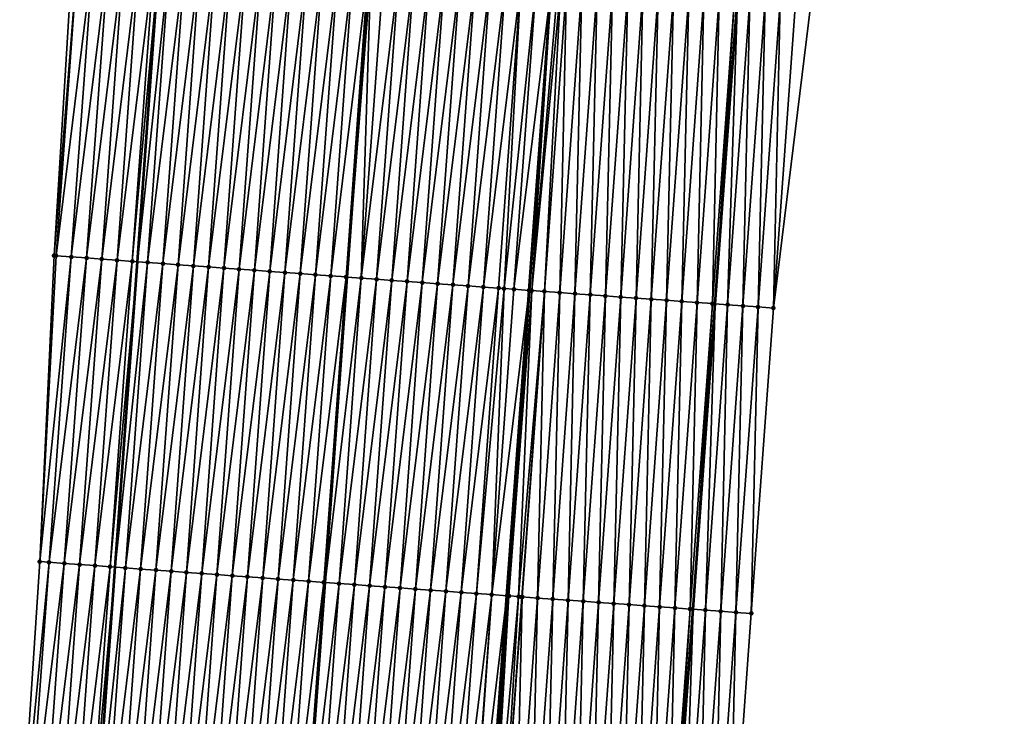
# Model space of a CAD drawing. Header units: feet. Extents: x 2017353 to 2024169, y 808050 to 818690.
# Tile 52 of 256: x 2023421 to 2023485, y 809777 to 809822. Entities that reach past the tile are written whole.
import ezdxf

# ---------------------------------------------------------------- set-up
doc = ezdxf.new("R2010")
doc.units = ezdxf.units.FT
doc.header["$MEASUREMENT"] = 0
for name, color, linetype, lineweight in [('EP_Travel Lane', 172, 'Continuous', 53), ('SB-Road Shots', 141, 'Continuous', 100), ('SB-Road X-Section', 40, 'Continuous', 13), ('STRIPING', 60, 'Continuous', 53)]:
    doc.layers.add(name, color=color, linetype=linetype, lineweight=lineweight)
doc.layers.add('I-77-MM15-17_SB-Surface-BORDER', color=7, linetype='Continuous')
doc.layers.add('I-77-MM15-17_SB-Surface-TIN', color=7, linetype='Continuous')

msp = doc.modelspace()

# ---------------------------------------------------------------- linework, layer by layer
at = {"layer": 'EP_Travel Lane'}
for points in [[(2023425.803, 809766.412, 272.848), (2023427.253, 809786.356, 273.176), (2023428.704, 809806.301, 273.498), (2023430.154, 809826.246, 273.832), (2023431.604, 809846.19, 274.196), (2023433.055, 809866.134, 274.553), (2023434.505, 809886.078, 274.921), (2023435.955, 809906.021, 275.322), (2023437.405, 809925.964, 275.736), (2023438.73, 809945.756, 276.152), (2023439.825, 809965.724, 276.55), (2023440.92, 809985.691, 276.959), (2023442.015, 810005.658, 277.393), (2023443.11, 810025.624, 277.832), (2023444.205, 810045.59, 278.287), (2023445.3, 810065.556, 278.76), (2023446.394, 810085.522, 279.233), (2023447.489, 810105.487, 279.71), (2023448.584, 810125.452, 280.221), (2023448.965, 810132.406, 280.407)], [(2023463.558, 809763.662, 273.094), (2023465.009, 809783.606, 273.434), (2023466.459, 809803.55, 273.799), (2023467.909, 809823.495, 274.151), (2023469.359, 809843.438, 274.523), (2023470.809, 809863.382, 274.905), (2023472.259, 809883.326, 275.298), (2023473.709, 809903.269, 275.702), (2023475.16, 809923.211, 276.156), (2023476.57, 809943.234, 276.621), (2023477.878, 809963.186, 277.094), (2023479.185, 809983.137, 277.576), (2023480.492, 810003.09, 278.01)]]:
    msp.add_polyline3d(points, dxfattribs=at)
at = {"layer": 'I-77-MM15-17_SB-Surface-BORDER', "color": 3, "linetype": 'Continuous', "lineweight": -3}
for points in [[(2023421.009, 809766.763, 272.688), (2023422.315, 809786.719, 272.974), (2023423.26, 809806.701, 273.253), (2023424.489, 809826.662, 273.574), (2023425.275, 809846.655, 273.902), (2023426.325, 809866.629, 274.232), (2023427.813, 809886.569, 274.631), (2023429.246, 809906.513, 275.096), (2023431.084, 809926.428, 275.516), (2023432.443, 809946.179, 275.903), (2023434.026, 809966.115, 276.299), (2023435.9, 809986.029, 276.732), (2023436.583, 810006.024, 277.129), (2023437.208, 810026.022, 277.554), (2023438.25, 810045.993, 277.982), (2023438.944, 810065.985, 278.443), (2023439.754, 810085.97, 278.931), (2023441.078, 810105.92, 279.42), (2023442.141, 810125.887, 279.934), (2023443.847, 810145.849, 280.491), (2023458.055, 810164.915, 281.56), (2023459.101, 810184.882, 282.097), (2023460.839, 810204.804, 282.624), (2023463.268, 810224.677, 283.212)], [(2023485.345, 810002.771, 277.862), (2023484.021, 809982.82, 277.414), (2023483.694, 809962.804, 276.903), (2023481.373, 809942.919, 276.463), (2023480.952, 809922.793, 275.995), (2023479.502, 809902.851, 275.537), (2023477.055, 809882.98, 275.128), (2023475.605, 809863.037, 274.729), (2023474.154, 809843.094, 274.313), (2023472.704, 809823.15, 273.946), (2023470.257, 809803.277, 273.624), (2023468.806, 809783.333, 273.254), (2023467.356, 809763.389, 272.9)]]:
    msp.add_polyline3d(points, dxfattribs=at)
at = {"layer": 'I-77-MM15-17_SB-Surface-TIN', "color": 128, "linetype": 'Continuous', "lineweight": -3}
for points in [[(2023423.26, 809806.701, 273.253), (2023424.831, 809826.637, 273.585), (2023424.489, 809826.662, 273.574)], [(2023423.26, 809806.701, 273.253), (2023423.381, 809806.692, 273.257), (2023424.831, 809826.637, 273.585)], [(2023423.381, 809806.692, 273.257), (2023425.828, 809826.564, 273.618), (2023424.831, 809826.637, 273.585)], [(2023423.381, 809806.692, 273.257), (2023424.378, 809806.619, 273.29), (2023425.828, 809826.564, 273.618)], [(2023424.378, 809806.619, 273.29), (2023426.826, 809826.491, 273.66), (2023425.828, 809826.564, 273.618)], [(2023424.378, 809806.619, 273.29), (2023425.376, 809806.546, 273.333), (2023426.826, 809826.491, 273.66)], [(2023425.376, 809806.546, 273.333), (2023427.823, 809826.417, 273.709), (2023426.826, 809826.491, 273.66)], [(2023425.376, 809806.546, 273.333), (2023426.373, 809806.473, 273.382), (2023427.823, 809826.417, 273.709)], [(2023426.373, 809806.473, 273.382), (2023428.82, 809826.344, 273.762), (2023427.823, 809826.417, 273.709)], [(2023426.373, 809806.473, 273.382), (2023427.37, 809806.399, 273.434), (2023428.82, 809826.344, 273.762)], [(2023427.37, 809806.399, 273.434), (2023429.818, 809826.27, 273.816), (2023428.82, 809826.344, 273.762)], [(2023427.37, 809806.399, 273.434), (2023428.367, 809806.326, 273.484), (2023429.818, 809826.27, 273.816)], [(2023428.367, 809806.326, 273.484), (2023430.154, 809826.246, 273.832), (2023429.818, 809826.27, 273.816)], [(2023428.367, 809806.326, 273.484), (2023428.704, 809806.301, 273.498), (2023430.154, 809826.246, 273.832)], [(2023430.815, 809826.197, 273.864), (2023430.154, 809826.246, 273.832), (2023428.704, 809806.301, 273.498)], [(2023429.365, 809806.252, 273.525), (2023430.815, 809826.197, 273.864), (2023428.704, 809806.301, 273.498)], [(2023429.365, 809806.252, 273.525), (2023431.812, 809826.124, 273.897), (2023430.815, 809826.197, 273.864)], [(2023429.365, 809806.252, 273.525), (2023430.362, 809806.179, 273.558), (2023431.812, 809826.124, 273.897)], [(2023430.362, 809806.179, 273.558), (2023432.81, 809826.051, 273.922), (2023431.812, 809826.124, 273.897)], [(2023430.362, 809806.179, 273.558), (2023431.359, 809806.106, 273.584), (2023432.81, 809826.051, 273.922)], [(2023431.359, 809806.106, 273.584), (2023433.807, 809825.978, 273.945), (2023432.81, 809826.051, 273.922)], [(2023431.359, 809806.106, 273.584), (2023432.357, 809806.033, 273.606), (2023433.807, 809825.978, 273.945)], [(2023432.357, 809806.033, 273.606), (2023434.804, 809825.905, 273.965), (2023433.807, 809825.978, 273.945)], [(2023432.357, 809806.033, 273.606), (2023433.354, 809805.961, 273.624), (2023434.804, 809825.905, 273.965)], [(2023433.354, 809805.961, 273.624), (2023435.802, 809825.832, 273.982), (2023434.804, 809825.905, 273.965)], [(2023433.354, 809805.961, 273.624), (2023434.351, 809805.888, 273.639), (2023435.802, 809825.832, 273.982)], [(2023434.351, 809805.888, 273.639), (2023436.799, 809825.759, 274.001), (2023435.802, 809825.832, 273.982)], [(2023434.351, 809805.888, 273.639), (2023435.349, 809805.815, 273.657), (2023436.799, 809825.759, 274.001)], [(2023435.349, 809805.815, 273.657), (2023437.796, 809825.686, 274.021), (2023436.799, 809825.759, 274.001)], [(2023435.349, 809805.815, 273.657), (2023436.346, 809805.742, 273.672), (2023437.796, 809825.686, 274.021)], [(2023436.346, 809805.742, 273.672), (2023438.794, 809825.614, 274.039), (2023437.796, 809825.686, 274.021)], [(2023436.346, 809805.742, 273.672), (2023437.343, 809805.669, 273.692), (2023438.794, 809825.614, 274.039)], [(2023437.343, 809805.669, 273.692), (2023439.791, 809825.541, 274.056), (2023438.794, 809825.614, 274.039)], [(2023437.343, 809805.669, 273.692), (2023438.341, 809805.596, 273.707), (2023439.791, 809825.541, 274.056)], [(2023438.341, 809805.596, 273.707), (2023440.788, 809825.468, 274.073), (2023439.791, 809825.541, 274.056)], [(2023438.341, 809805.596, 273.707), (2023439.338, 809805.524, 273.723), (2023440.788, 809825.468, 274.073)], [(2023439.338, 809805.524, 273.723), (2023441.786, 809825.395, 274.09), (2023440.788, 809825.468, 274.073)], [(2023439.338, 809805.524, 273.723), (2023440.335, 809805.451, 273.744), (2023441.786, 809825.395, 274.09)], [(2023440.335, 809805.451, 273.744), (2023442.783, 809825.322, 274.107), (2023441.786, 809825.395, 274.09)], [(2023440.335, 809805.451, 273.744), (2023441.333, 809805.378, 273.762), (2023442.783, 809825.322, 274.107)], [(2023441.333, 809805.378, 273.762), (2023443.78, 809825.249, 274.13), (2023442.783, 809825.322, 274.107)], [(2023441.333, 809805.378, 273.762), (2023442.33, 809805.305, 273.783), (2023443.78, 809825.249, 274.13)], [(2023442.33, 809805.305, 273.783), (2023443.861, 809825.243, 274.132), (2023443.78, 809825.249, 274.13)], [(2023442.33, 809805.305, 273.783), (2023442.411, 809805.299, 273.785), (2023443.861, 809825.243, 274.132)], [(2023443.958, 809825.236, 274.134), (2023443.861, 809825.243, 274.132), (2023442.411, 809805.299, 273.785)], [(2023443.328, 809805.232, 273.808), (2023443.958, 809825.236, 274.134), (2023442.411, 809805.299, 273.785)], [(2023443.328, 809805.232, 273.808), (2023444.778, 809825.176, 274.154), (2023443.958, 809825.236, 274.134)], [(2023443.328, 809805.232, 273.808), (2023445.775, 809825.103, 274.176), (2023444.778, 809825.176, 274.154)], [(2023443.328, 809805.232, 273.808), (2023444.325, 809805.159, 273.832), (2023445.775, 809825.103, 274.176)], [(2023444.325, 809805.159, 273.832), (2023446.772, 809825.031, 274.199), (2023445.775, 809825.103, 274.176)], [(2023444.325, 809805.159, 273.832), (2023445.322, 809805.086, 273.853), (2023446.772, 809825.031, 274.199)], [(2023445.322, 809805.086, 273.853), (2023447.77, 809824.958, 274.219), (2023446.772, 809825.031, 274.199)], [(2023445.322, 809805.086, 273.853), (2023446.32, 809805.013, 273.87), (2023447.77, 809824.958, 274.219)], [(2023446.32, 809805.013, 273.87), (2023448.767, 809824.885, 274.239), (2023447.77, 809824.958, 274.219)], [(2023446.32, 809805.013, 273.87), (2023447.317, 809804.94, 273.89), (2023448.767, 809824.885, 274.239)], [(2023447.317, 809804.94, 273.89), (2023449.764, 809824.812, 274.26), (2023448.767, 809824.885, 274.239)], [(2023447.317, 809804.94, 273.89), (2023448.314, 809804.868, 273.908), (2023449.764, 809824.812, 274.26)], [(2023448.314, 809804.868, 273.908), (2023450.762, 809824.739, 274.279), (2023449.764, 809824.812, 274.26)], [(2023448.314, 809804.868, 273.908), (2023449.312, 809804.795, 273.927), (2023450.762, 809824.739, 274.279)], [(2023449.312, 809804.795, 273.927), (2023451.759, 809824.666, 274.294), (2023450.762, 809824.739, 274.279)], [(2023449.312, 809804.795, 273.927), (2023450.309, 809804.722, 273.944), (2023451.759, 809824.666, 274.294)], [(2023450.309, 809804.722, 273.944), (2023452.756, 809824.593, 274.315), (2023451.759, 809824.666, 274.294)], [(2023450.309, 809804.722, 273.944), (2023451.306, 809804.649, 273.966), (2023452.756, 809824.593, 274.315)], [(2023451.306, 809804.649, 273.966), (2023453.754, 809824.52, 274.337), (2023452.756, 809824.593, 274.315)], [(2023451.306, 809804.649, 273.966), (2023452.304, 809804.576, 273.988), (2023453.754, 809824.52, 274.337)], [(2023452.304, 809804.576, 273.988), (2023452.66, 809804.55, 273.997), (2023453.754, 809824.52, 274.337)], [(2023452.66, 809804.55, 273.997), (2023454.751, 809824.447, 274.357), (2023453.754, 809824.52, 274.337)], [(2023452.66, 809804.55, 273.997), (2023453.301, 809804.503, 274.008), (2023454.751, 809824.447, 274.357)], [(2023453.301, 809804.503, 274.008), (2023455.748, 809824.375, 274.375), (2023454.751, 809824.447, 274.357)], [(2023453.301, 809804.503, 274.008), (2023454.298, 809804.43, 274.023), (2023455.748, 809824.375, 274.375)], [(2023454.341, 809804.427, 274.023), (2023455.748, 809824.375, 274.375), (2023454.298, 809804.43, 274.023)], [(2023454.341, 809804.427, 274.023), (2023454.463, 809804.418, 274.023), (2023455.748, 809824.375, 274.375)], [(2023454.463, 809804.418, 274.023), (2023456.168, 809824.344, 274.381), (2023455.748, 809824.375, 274.375)], [(2023454.463, 809804.418, 274.023), (2023456.364, 809824.33, 274.382), (2023456.168, 809824.344, 274.381)], [(2023454.463, 809804.418, 274.023), (2023455.296, 809804.358, 274.013), (2023456.364, 809824.33, 274.382)], [(2023455.296, 809804.358, 274.013), (2023456.746, 809824.302, 274.38), (2023456.364, 809824.33, 274.382)], [(2023455.296, 809804.358, 274.013), (2023456.293, 809804.286, 273.996), (2023456.746, 809824.302, 274.38)], [(2023456.293, 809804.286, 273.996), (2023457.743, 809824.23, 274.365), (2023456.746, 809824.302, 274.38)], [(2023456.293, 809804.286, 273.996), (2023457.29, 809804.214, 273.976), (2023457.743, 809824.23, 274.365)], [(2023457.29, 809804.214, 273.976), (2023458.741, 809824.158, 274.346), (2023457.743, 809824.23, 274.365)], [(2023457.29, 809804.214, 273.976), (2023458.288, 809804.141, 273.962), (2023458.741, 809824.158, 274.346)], [(2023458.288, 809804.141, 273.962), (2023459.738, 809824.085, 274.324), (2023458.741, 809824.158, 274.346)], [(2023458.288, 809804.141, 273.962), (2023459.285, 809804.069, 273.944), (2023459.738, 809824.085, 274.324)], [(2023459.285, 809804.069, 273.944), (2023460.735, 809824.013, 274.3), (2023459.738, 809824.085, 274.324)], [(2023459.285, 809804.069, 273.944), (2023460.283, 809803.997, 273.927), (2023460.735, 809824.013, 274.3)], [(2023460.283, 809803.997, 273.927), (2023461.733, 809823.941, 274.28), (2023460.735, 809824.013, 274.3)], [(2023460.283, 809803.997, 273.927), (2023461.28, 809803.925, 273.905), (2023461.733, 809823.941, 274.28)], [(2023461.28, 809803.925, 273.905), (2023462.73, 809823.869, 274.261), (2023461.733, 809823.941, 274.28)], [(2023461.28, 809803.925, 273.905), (2023462.277, 809803.853, 273.882), (2023462.73, 809823.869, 274.261)], [(2023462.277, 809803.853, 273.882), (2023463.728, 809823.797, 274.236), (2023462.73, 809823.869, 274.261)], [(2023462.277, 809803.853, 273.882), (2023463.275, 809803.781, 273.857), (2023463.728, 809823.797, 274.236)], [(2023463.275, 809803.781, 273.857), (2023464.725, 809823.725, 274.212), (2023463.728, 809823.797, 274.236)], [(2023463.275, 809803.781, 273.857), (2023464.272, 809803.709, 273.838), (2023464.725, 809823.725, 274.212)], [(2023464.272, 809803.709, 273.838), (2023465.722, 809823.653, 274.189), (2023464.725, 809823.725, 274.212)], [(2023464.272, 809803.709, 273.838), (2023465.27, 809803.636, 273.825), (2023465.722, 809823.653, 274.189)], [(2023465.27, 809803.636, 273.825), (2023466.72, 809823.58, 274.178), (2023465.722, 809823.653, 274.189)], [(2023465.27, 809803.636, 273.825), (2023466.267, 809803.564, 273.808), (2023466.72, 809823.58, 274.178)], [(2023466.267, 809803.564, 273.808), (2023467.717, 809823.508, 274.16), (2023466.72, 809823.58, 274.178)], [(2023466.267, 809803.564, 273.808), (2023466.459, 809803.55, 273.799), (2023467.717, 809823.508, 274.16)], [(2023467.717, 809823.508, 274.16), (2023466.459, 809803.55, 273.799), (2023467.909, 809823.495, 274.151)], [(2023467.264, 809803.492, 273.759), (2023467.909, 809823.495, 274.151), (2023466.459, 809803.55, 273.799)], [(2023467.264, 809803.492, 273.759), (2023468.715, 809823.437, 274.112), (2023467.909, 809823.495, 274.151)], [(2023467.264, 809803.492, 273.759), (2023468.262, 809803.421, 273.699), (2023468.715, 809823.437, 274.112)], [(2023468.262, 809803.421, 273.699), (2023469.712, 809823.365, 274.061), (2023468.715, 809823.437, 274.112)], [(2023468.262, 809803.421, 273.699), (2023469.259, 809803.349, 273.655), (2023469.712, 809823.365, 274.061)], [(2023469.259, 809803.349, 273.655), (2023470.709, 809823.293, 274.026), (2023469.712, 809823.365, 274.061)], [(2023469.259, 809803.349, 273.655), (2023470.257, 809803.277, 273.624), (2023470.709, 809823.293, 274.026)], [(2023470.257, 809803.277, 273.624), (2023471.707, 809823.221, 273.987), (2023470.709, 809823.293, 274.026)], [(2023470.257, 809803.277, 273.624), (2023472.704, 809823.15, 273.946), (2023471.707, 809823.221, 273.987)], [(2023422.315, 809786.719, 272.974), (2023423.381, 809806.692, 273.257), (2023423.26, 809806.701, 273.253)], [(2023422.315, 809786.719, 272.974), (2023424.378, 809806.619, 273.29), (2023423.381, 809806.692, 273.257)], [(2023422.315, 809786.719, 272.974), (2023422.928, 809786.674, 272.991), (2023424.378, 809806.619, 273.29)], [(2023422.928, 809786.674, 272.991), (2023425.376, 809806.546, 273.333), (2023424.378, 809806.619, 273.29)], [(2023422.928, 809786.674, 272.991), (2023423.925, 809786.601, 273.026), (2023425.376, 809806.546, 273.333)], [(2023423.925, 809786.601, 273.026), (2023426.373, 809806.473, 273.382), (2023425.376, 809806.546, 273.333)], [(2023423.925, 809786.601, 273.026), (2023424.923, 809786.528, 273.072), (2023426.373, 809806.473, 273.382)], [(2023424.923, 809786.528, 273.072), (2023427.37, 809806.399, 273.434), (2023426.373, 809806.473, 273.382)], [(2023424.923, 809786.528, 273.072), (2023425.92, 809786.454, 273.121), (2023427.37, 809806.399, 273.434)], [(2023425.92, 809786.454, 273.121), (2023428.367, 809806.326, 273.484), (2023427.37, 809806.399, 273.434)], [(2023425.92, 809786.454, 273.121), (2023426.917, 809786.381, 273.164), (2023428.367, 809806.326, 273.484)], [(2023426.917, 809786.381, 273.164), (2023428.704, 809806.301, 273.498), (2023428.367, 809806.326, 273.484)], [(2023426.917, 809786.381, 273.164), (2023427.253, 809786.356, 273.176), (2023428.704, 809806.301, 273.498)], [(2023429.365, 809806.252, 273.525), (2023428.704, 809806.301, 273.498), (2023427.253, 809786.356, 273.176)], [(2023427.915, 809786.308, 273.2), (2023429.365, 809806.252, 273.525), (2023427.253, 809786.356, 273.176)], [(2023427.915, 809786.308, 273.2), (2023430.362, 809806.179, 273.558), (2023429.365, 809806.252, 273.525)], [(2023427.915, 809786.308, 273.2), (2023428.912, 809786.235, 273.227), (2023430.362, 809806.179, 273.558)], [(2023428.912, 809786.235, 273.227), (2023431.359, 809806.106, 273.584), (2023430.362, 809806.179, 273.558)], [(2023428.912, 809786.235, 273.227), (2023429.909, 809786.162, 273.249), (2023431.359, 809806.106, 273.584)], [(2023429.909, 809786.162, 273.249), (2023432.357, 809806.033, 273.606), (2023431.359, 809806.106, 273.584)], [(2023429.909, 809786.162, 273.249), (2023430.907, 809786.089, 273.268), (2023432.357, 809806.033, 273.606)], [(2023430.907, 809786.089, 273.268), (2023433.354, 809805.961, 273.624), (2023432.357, 809806.033, 273.606)], [(2023430.907, 809786.089, 273.268), (2023431.904, 809786.016, 273.283), (2023433.354, 809805.961, 273.624)], [(2023431.904, 809786.016, 273.283), (2023434.351, 809805.888, 273.639), (2023433.354, 809805.961, 273.624)], [(2023431.904, 809786.016, 273.283), (2023432.901, 809785.943, 273.299), (2023434.351, 809805.888, 273.639)], [(2023432.901, 809785.943, 273.299), (2023435.349, 809805.815, 273.657), (2023434.351, 809805.888, 273.639)], [(2023432.901, 809785.943, 273.299), (2023433.899, 809785.87, 273.318), (2023435.349, 809805.815, 273.657)], [(2023433.899, 809785.87, 273.318), (2023436.346, 809805.742, 273.672), (2023435.349, 809805.815, 273.657)], [(2023433.899, 809785.87, 273.318), (2023434.896, 809785.798, 273.337), (2023436.346, 809805.742, 273.672)], [(2023434.896, 809785.798, 273.337), (2023437.343, 809805.669, 273.692), (2023436.346, 809805.742, 273.672)], [(2023434.896, 809785.798, 273.337), (2023435.893, 809785.725, 273.352), (2023437.343, 809805.669, 273.692)], [(2023435.893, 809785.725, 273.352), (2023438.341, 809805.596, 273.707), (2023437.343, 809805.669, 273.692)], [(2023435.893, 809785.725, 273.352), (2023436.891, 809785.652, 273.367), (2023438.341, 809805.596, 273.707)], [(2023436.891, 809785.652, 273.367), (2023439.338, 809805.524, 273.723), (2023438.341, 809805.596, 273.707)], [(2023436.891, 809785.652, 273.367), (2023437.888, 809785.579, 273.383), (2023439.338, 809805.524, 273.723)], [(2023437.888, 809785.579, 273.383), (2023440.335, 809805.451, 273.744), (2023439.338, 809805.524, 273.723)], [(2023437.888, 809785.579, 273.383), (2023438.885, 809785.506, 273.402), (2023440.335, 809805.451, 273.744)], [(2023438.885, 809785.506, 273.402), (2023441.333, 809805.378, 273.762), (2023440.335, 809805.451, 273.744)], [(2023438.885, 809785.506, 273.402), (2023439.883, 809785.433, 273.421), (2023441.333, 809805.378, 273.762)], [(2023439.883, 809785.433, 273.421), (2023442.33, 809805.305, 273.783), (2023441.333, 809805.378, 273.762)], [(2023439.883, 809785.433, 273.421), (2023440.88, 809785.361, 273.439), (2023442.33, 809805.305, 273.783)], [(2023440.88, 809785.361, 273.439), (2023442.411, 809805.299, 273.785), (2023442.33, 809805.305, 273.783)], [(2023440.88, 809785.361, 273.439), (2023440.96, 809785.355, 273.441), (2023442.411, 809805.299, 273.785)], [(2023443.328, 809805.232, 273.808), (2023442.411, 809805.299, 273.785), (2023440.96, 809785.355, 273.441)], [(2023441.877, 809785.288, 273.459), (2023443.328, 809805.232, 273.808), (2023440.96, 809785.355, 273.441)], [(2023441.877, 809785.288, 273.459), (2023444.325, 809805.159, 273.832), (2023443.328, 809805.232, 273.808)], [(2023441.877, 809785.288, 273.459), (2023442.875, 809785.215, 273.481), (2023444.325, 809805.159, 273.832)], [(2023442.875, 809785.215, 273.481), (2023445.322, 809805.086, 273.853), (2023444.325, 809805.159, 273.832)], [(2023442.875, 809785.215, 273.481), (2023443.872, 809785.142, 273.502), (2023445.322, 809805.086, 273.853)], [(2023443.872, 809785.142, 273.502), (2023446.32, 809805.013, 273.87), (2023445.322, 809805.086, 273.853)], [(2023443.872, 809785.142, 273.502), (2023444.869, 809785.069, 273.521), (2023446.32, 809805.013, 273.87)], [(2023444.869, 809785.069, 273.521), (2023447.317, 809804.94, 273.89), (2023446.32, 809805.013, 273.87)], [(2023444.869, 809785.069, 273.521), (2023445.867, 809784.996, 273.539), (2023447.317, 809804.94, 273.89)], [(2023445.867, 809784.996, 273.539), (2023448.314, 809804.868, 273.908), (2023447.317, 809804.94, 273.89)], [(2023445.867, 809784.996, 273.539), (2023446.864, 809784.923, 273.558), (2023448.314, 809804.868, 273.908)], [(2023446.864, 809784.923, 273.558), (2023449.312, 809804.795, 273.927), (2023448.314, 809804.868, 273.908)], [(2023446.864, 809784.923, 273.558), (2023447.861, 809784.85, 273.578), (2023449.312, 809804.795, 273.927)], [(2023447.861, 809784.85, 273.578), (2023450.309, 809804.722, 273.944), (2023449.312, 809804.795, 273.927)], [(2023447.861, 809784.85, 273.578), (2023448.859, 809784.778, 273.596), (2023450.309, 809804.722, 273.944)], [(2023448.859, 809784.778, 273.596), (2023451.306, 809804.649, 273.966), (2023450.309, 809804.722, 273.944)], [(2023448.859, 809784.778, 273.596), (2023449.856, 809784.705, 273.617), (2023451.306, 809804.649, 273.966)], [(2023449.856, 809784.705, 273.617), (2023452.304, 809804.576, 273.988), (2023451.306, 809804.649, 273.966)], [(2023449.856, 809784.705, 273.617), (2023450.853, 809784.632, 273.639), (2023452.304, 809804.576, 273.988)], [(2023450.853, 809784.632, 273.639), (2023452.66, 809804.55, 273.997), (2023452.304, 809804.576, 273.988)], [(2023450.853, 809784.632, 273.639), (2023451.851, 809784.559, 273.654), (2023452.66, 809804.55, 273.997)], [(2023451.851, 809784.559, 273.654), (2023453.301, 809804.503, 274.008), (2023452.66, 809804.55, 273.997)], [(2023451.851, 809784.559, 273.654), (2023454.298, 809804.43, 274.023), (2023453.301, 809804.503, 274.008)], [(2023451.851, 809784.559, 273.654), (2023452.848, 809784.486, 273.667), (2023454.298, 809804.43, 274.023)], [(2023454.341, 809804.427, 274.023), (2023454.298, 809804.43, 274.023), (2023452.848, 809784.486, 273.667)], [(2023452.977, 809784.477, 273.668), (2023454.341, 809804.427, 274.023), (2023452.848, 809784.486, 273.667)], [(2023452.977, 809784.477, 273.668), (2023454.463, 809804.418, 274.023), (2023454.341, 809804.427, 274.023)], [(2023452.977, 809784.477, 273.668), (2023453.603, 809784.431, 273.674), (2023454.463, 809804.418, 274.023)], [(2023453.603, 809784.431, 273.674), (2023455.296, 809804.358, 274.013), (2023454.463, 809804.418, 274.023)], [(2023453.603, 809784.431, 273.674), (2023453.819, 809784.415, 273.675), (2023455.296, 809804.358, 274.013)], [(2023453.819, 809784.415, 273.675), (2023453.845, 809784.414, 273.675), (2023455.296, 809804.358, 274.013)], [(2023453.845, 809784.414, 273.675), (2023454.843, 809784.341, 273.659), (2023455.296, 809804.358, 274.013)], [(2023454.843, 809784.341, 273.659), (2023456.293, 809804.286, 273.996), (2023455.296, 809804.358, 274.013)], [(2023454.843, 809784.341, 273.659), (2023455.84, 809784.269, 273.637), (2023456.293, 809804.286, 273.996)], [(2023455.84, 809784.269, 273.637), (2023457.29, 809804.214, 273.976), (2023456.293, 809804.286, 273.996)], [(2023455.84, 809784.269, 273.637), (2023456.838, 809784.197, 273.617), (2023457.29, 809804.214, 273.976)], [(2023456.838, 809784.197, 273.617), (2023458.288, 809804.141, 273.962), (2023457.29, 809804.214, 273.976)], [(2023456.838, 809784.197, 273.617), (2023457.835, 809784.125, 273.598), (2023458.288, 809804.141, 273.962)], [(2023457.835, 809784.125, 273.598), (2023459.285, 809804.069, 273.944), (2023458.288, 809804.141, 273.962)], [(2023457.835, 809784.125, 273.598), (2023458.832, 809784.053, 273.589), (2023459.285, 809804.069, 273.944)], [(2023458.832, 809784.053, 273.589), (2023460.283, 809803.997, 273.927), (2023459.285, 809804.069, 273.944)], [(2023458.832, 809784.053, 273.589), (2023459.83, 809783.98, 273.573), (2023460.283, 809803.997, 273.927)], [(2023459.83, 809783.98, 273.573), (2023461.28, 809803.925, 273.905), (2023460.283, 809803.997, 273.927)], [(2023459.83, 809783.98, 273.573), (2023460.827, 809783.908, 273.547), (2023461.28, 809803.925, 273.905)], [(2023460.827, 809783.908, 273.547), (2023462.277, 809803.853, 273.882), (2023461.28, 809803.925, 273.905)], [(2023460.827, 809783.908, 273.547), (2023461.825, 809783.836, 273.529), (2023462.277, 809803.853, 273.882)], [(2023461.825, 809783.836, 273.529), (2023463.275, 809803.781, 273.857), (2023462.277, 809803.853, 273.882)], [(2023461.825, 809783.836, 273.529), (2023462.822, 809783.764, 273.503), (2023463.275, 809803.781, 273.857)], [(2023462.822, 809783.764, 273.503), (2023464.272, 809803.709, 273.838), (2023463.275, 809803.781, 273.857)], [(2023462.822, 809783.764, 273.503), (2023463.819, 809783.692, 273.476), (2023464.272, 809803.709, 273.838)], [(2023463.819, 809783.692, 273.476), (2023465.27, 809803.636, 273.825), (2023464.272, 809803.709, 273.838)], [(2023463.819, 809783.692, 273.476), (2023464.817, 809783.62, 273.444), (2023465.27, 809803.636, 273.825)], [(2023464.817, 809783.62, 273.444), (2023466.267, 809803.564, 273.808), (2023465.27, 809803.636, 273.825)], [(2023464.817, 809783.62, 273.444), (2023465.009, 809783.606, 273.434), (2023466.267, 809803.564, 273.808)], [(2023466.267, 809803.564, 273.808), (2023465.009, 809783.606, 273.434), (2023466.459, 809803.55, 273.799)], [(2023465.814, 809783.548, 273.395), (2023466.459, 809803.55, 273.799), (2023465.009, 809783.606, 273.434)], [(2023465.814, 809783.548, 273.395), (2023467.264, 809803.492, 273.759), (2023466.459, 809803.55, 273.799)], [(2023465.814, 809783.548, 273.395), (2023466.812, 809783.477, 273.345), (2023467.264, 809803.492, 273.759)], [(2023466.812, 809783.477, 273.345), (2023468.262, 809803.421, 273.699), (2023467.264, 809803.492, 273.759)], [(2023466.812, 809783.477, 273.345), (2023467.809, 809783.405, 273.303), (2023468.262, 809803.421, 273.699)], [(2023467.809, 809783.405, 273.303), (2023469.259, 809803.349, 273.655), (2023468.262, 809803.421, 273.699)], [(2023467.809, 809783.405, 273.303), (2023468.806, 809783.333, 273.254), (2023469.259, 809803.349, 273.655)], [(2023468.806, 809783.333, 273.254), (2023470.257, 809803.277, 273.624), (2023469.259, 809803.349, 273.655)], [(2023421.009, 809766.763, 272.688), (2023422.928, 809786.674, 272.991), (2023422.315, 809786.719, 272.974)], [(2023421.009, 809766.763, 272.688), (2023421.478, 809766.729, 272.702), (2023422.928, 809786.674, 272.991)], [(2023421.478, 809766.729, 272.702), (2023423.925, 809786.601, 273.026), (2023422.928, 809786.674, 272.991)], [(2023421.478, 809766.729, 272.702), (2023422.475, 809766.656, 272.736), (2023423.925, 809786.601, 273.026)], [(2023422.475, 809766.656, 272.736), (2023424.923, 809786.528, 273.072), (2023423.925, 809786.601, 273.026)], [(2023422.475, 809766.656, 272.736), (2023423.472, 809766.582, 272.771), (2023424.923, 809786.528, 273.072)], [(2023423.472, 809766.582, 272.771), (2023425.92, 809786.454, 273.121), (2023424.923, 809786.528, 273.072)], [(2023423.472, 809766.582, 272.771), (2023424.47, 809766.509, 272.806), (2023425.92, 809786.454, 273.121)], [(2023424.47, 809766.509, 272.806), (2023426.917, 809786.381, 273.164), (2023425.92, 809786.454, 273.121)], [(2023424.47, 809766.509, 272.806), (2023425.467, 809766.436, 272.838), (2023426.917, 809786.381, 273.164)], [(2023425.467, 809766.436, 272.838), (2023427.253, 809786.356, 273.176), (2023426.917, 809786.381, 273.164)], [(2023425.467, 809766.436, 272.838), (2023425.803, 809766.412, 272.848), (2023427.253, 809786.356, 273.176)], [(2023427.915, 809786.308, 273.2), (2023427.253, 809786.356, 273.176), (2023425.803, 809766.412, 272.848)], [(2023426.464, 809766.363, 272.868), (2023427.915, 809786.308, 273.2), (2023425.803, 809766.412, 272.848)], [(2023426.464, 809766.363, 272.868), (2023428.912, 809786.235, 273.227), (2023427.915, 809786.308, 273.2)], [(2023426.464, 809766.363, 272.868), (2023427.462, 809766.29, 272.896), (2023428.912, 809786.235, 273.227)], [(2023427.462, 809766.29, 272.896), (2023429.909, 809786.162, 273.249), (2023428.912, 809786.235, 273.227)], [(2023427.462, 809766.29, 272.896), (2023428.459, 809766.217, 272.919), (2023429.909, 809786.162, 273.249)], [(2023428.459, 809766.217, 272.919), (2023430.907, 809786.089, 273.268), (2023429.909, 809786.162, 273.249)], [(2023428.459, 809766.217, 272.919), (2023429.456, 809766.144, 272.939), (2023430.907, 809786.089, 273.268)], [(2023429.456, 809766.144, 272.939), (2023431.904, 809786.016, 273.283), (2023430.907, 809786.089, 273.268)], [(2023429.456, 809766.144, 272.939), (2023430.454, 809766.071, 272.954), (2023431.904, 809786.016, 273.283)], [(2023430.454, 809766.071, 272.954), (2023432.901, 809785.943, 273.299), (2023431.904, 809786.016, 273.283)], [(2023430.454, 809766.071, 272.954), (2023431.451, 809765.999, 272.968), (2023432.901, 809785.943, 273.299)], [(2023431.451, 809765.999, 272.968), (2023433.899, 809785.87, 273.318), (2023432.901, 809785.943, 273.299)], [(2023431.451, 809765.999, 272.968), (2023432.448, 809765.926, 272.982), (2023433.899, 809785.87, 273.318)], [(2023432.448, 809765.926, 272.982), (2023434.896, 809785.798, 273.337), (2023433.899, 809785.87, 273.318)], [(2023432.448, 809765.926, 272.982), (2023433.446, 809765.853, 272.998), (2023434.896, 809785.798, 273.337)], [(2023433.446, 809765.853, 272.998), (2023435.893, 809785.725, 273.352), (2023434.896, 809785.798, 273.337)], [(2023433.446, 809765.853, 272.998), (2023434.443, 809765.78, 273.012), (2023435.893, 809785.725, 273.352)], [(2023434.443, 809765.78, 273.012), (2023436.891, 809785.652, 273.367), (2023435.893, 809785.725, 273.352)], [(2023434.443, 809765.78, 273.012), (2023435.44, 809765.707, 273.027), (2023436.891, 809785.652, 273.367)], [(2023435.44, 809765.707, 273.027), (2023437.888, 809785.579, 273.383), (2023436.891, 809785.652, 273.367)], [(2023435.44, 809765.707, 273.027), (2023436.438, 809765.635, 273.044), (2023437.888, 809785.579, 273.383)], [(2023436.438, 809765.635, 273.044), (2023438.885, 809785.506, 273.402), (2023437.888, 809785.579, 273.383)], [(2023436.438, 809765.635, 273.044), (2023437.435, 809765.562, 273.064), (2023438.885, 809785.506, 273.402)], [(2023437.435, 809765.562, 273.064), (2023439.883, 809785.433, 273.421), (2023438.885, 809785.506, 273.402)], [(2023437.435, 809765.562, 273.064), (2023438.432, 809765.489, 273.085), (2023439.883, 809785.433, 273.421)], [(2023438.432, 809765.489, 273.085), (2023440.88, 809785.361, 273.439), (2023439.883, 809785.433, 273.421)], [(2023438.432, 809765.489, 273.085), (2023439.43, 809765.416, 273.107), (2023440.88, 809785.361, 273.439)], [(2023439.43, 809765.416, 273.107), (2023440.96, 809785.355, 273.441), (2023440.88, 809785.361, 273.439)], [(2023439.43, 809765.416, 273.107), (2023439.509, 809765.41, 273.109), (2023440.96, 809785.355, 273.441)], [(2023441.877, 809785.288, 273.459), (2023440.96, 809785.355, 273.441), (2023439.509, 809765.41, 273.109)], [(2023440.427, 809765.343, 273.128), (2023441.877, 809785.288, 273.459), (2023439.509, 809765.41, 273.109)], [(2023440.427, 809765.343, 273.128), (2023442.875, 809785.215, 273.481), (2023441.877, 809785.288, 273.459)], [(2023440.427, 809765.343, 273.128), (2023441.424, 809765.27, 273.149), (2023442.875, 809785.215, 273.481)], [(2023441.424, 809765.27, 273.149), (2023443.872, 809785.142, 273.502), (2023442.875, 809785.215, 273.481)], [(2023441.424, 809765.27, 273.149), (2023442.422, 809765.197, 273.17), (2023443.872, 809785.142, 273.502)], [(2023442.422, 809765.197, 273.17), (2023444.869, 809785.069, 273.521), (2023443.872, 809785.142, 273.502)], [(2023442.422, 809765.197, 273.17), (2023443.419, 809765.124, 273.19), (2023444.869, 809785.069, 273.521)], [(2023443.419, 809765.124, 273.19), (2023445.867, 809784.996, 273.539), (2023444.869, 809785.069, 273.521)], [(2023443.419, 809765.124, 273.19), (2023444.416, 809765.052, 273.206), (2023445.867, 809784.996, 273.539)], [(2023444.416, 809765.052, 273.206), (2023446.864, 809784.923, 273.558), (2023445.867, 809784.996, 273.539)], [(2023444.416, 809765.052, 273.206), (2023445.414, 809764.979, 273.221), (2023446.864, 809784.923, 273.558)], [(2023445.414, 809764.979, 273.221), (2023447.861, 809784.85, 273.578), (2023446.864, 809784.923, 273.558)], [(2023445.414, 809764.979, 273.221), (2023446.411, 809764.906, 273.242), (2023447.861, 809784.85, 273.578)], [(2023446.411, 809764.906, 273.242), (2023448.859, 809784.778, 273.596), (2023447.861, 809784.85, 273.578)], [(2023446.411, 809764.906, 273.242), (2023447.408, 809764.833, 273.265), (2023448.859, 809784.778, 273.596)], [(2023447.408, 809764.833, 273.265), (2023449.856, 809784.705, 273.617), (2023448.859, 809784.778, 273.596)], [(2023447.408, 809764.833, 273.265), (2023448.406, 809764.76, 273.287), (2023449.856, 809784.705, 273.617)], [(2023448.406, 809764.76, 273.287), (2023450.853, 809784.632, 273.639), (2023449.856, 809784.705, 273.617)], [(2023448.406, 809764.76, 273.287), (2023449.403, 809764.687, 273.311), (2023450.853, 809784.632, 273.639)], [(2023449.403, 809764.687, 273.311), (2023451.851, 809784.559, 273.654), (2023450.853, 809784.632, 273.639)], [(2023449.403, 809764.687, 273.311), (2023450.4, 809764.614, 273.332), (2023451.851, 809784.559, 273.654)], [(2023450.4, 809764.614, 273.332), (2023450.456, 809764.61, 273.333), (2023451.851, 809784.559, 273.654)], [(2023450.456, 809764.61, 273.333), (2023452.848, 809784.486, 273.667), (2023451.851, 809784.559, 273.654)], [(2023450.456, 809764.61, 273.333), (2023451.398, 809764.541, 273.343), (2023452.848, 809784.486, 273.667)], [(2023452.977, 809784.477, 273.668), (2023452.848, 809784.486, 273.667), (2023451.398, 809764.541, 273.343)], [(2023451.608, 809764.526, 273.344), (2023452.977, 809784.477, 273.668), (2023451.398, 809764.541, 273.343)], [(2023451.608, 809764.526, 273.344), (2023451.818, 809764.511, 273.345), (2023452.977, 809784.477, 273.668)], [(2023451.818, 809764.511, 273.345), (2023453.603, 809784.431, 273.674), (2023452.977, 809784.477, 273.668)], [(2023451.818, 809764.511, 273.345), (2023452.395, 809764.469, 273.342), (2023453.603, 809784.431, 273.674)], [(2023452.395, 809764.469, 273.342), (2023453.819, 809784.415, 273.675), (2023453.603, 809784.431, 273.674)], [(2023452.395, 809764.469, 273.342), (2023453.845, 809784.414, 273.675), (2023453.819, 809784.415, 273.675)], [(2023452.395, 809764.469, 273.342), (2023453.393, 809764.397, 273.326), (2023453.845, 809784.414, 273.675)], [(2023453.393, 809764.397, 273.326), (2023454.843, 809784.341, 273.659), (2023453.845, 809784.414, 273.675)], [(2023453.393, 809764.397, 273.326), (2023454.39, 809764.325, 273.308), (2023454.843, 809784.341, 273.659)], [(2023454.39, 809764.325, 273.308), (2023455.84, 809784.269, 273.637), (2023454.843, 809784.341, 273.659)], [(2023454.39, 809764.325, 273.308), (2023455.387, 809764.252, 273.29), (2023455.84, 809784.269, 273.637)], [(2023455.387, 809764.252, 273.29), (2023456.838, 809784.197, 273.617), (2023455.84, 809784.269, 273.637)], [(2023455.387, 809764.252, 273.29), (2023456.385, 809764.18, 273.273), (2023456.838, 809784.197, 273.617)], [(2023456.385, 809764.18, 273.273), (2023457.835, 809784.125, 273.598), (2023456.838, 809784.197, 273.617)], [(2023456.385, 809764.18, 273.273), (2023457.382, 809764.108, 273.255), (2023457.835, 809784.125, 273.598)], [(2023457.382, 809764.108, 273.255), (2023458.832, 809784.053, 273.589), (2023457.835, 809784.125, 273.598)], [(2023457.382, 809764.108, 273.255), (2023458.38, 809764.036, 273.238), (2023458.832, 809784.053, 273.589)], [(2023458.38, 809764.036, 273.238), (2023459.83, 809783.98, 273.573), (2023458.832, 809784.053, 273.589)], [(2023458.38, 809764.036, 273.238), (2023459.377, 809763.963, 273.222), (2023459.83, 809783.98, 273.573)], [(2023459.377, 809763.963, 273.222), (2023460.827, 809783.908, 273.547), (2023459.83, 809783.98, 273.573)], [(2023459.377, 809763.963, 273.222), (2023460.374, 809763.891, 273.196), (2023460.827, 809783.908, 273.547)], [(2023460.374, 809763.891, 273.196), (2023461.825, 809783.836, 273.529), (2023460.827, 809783.908, 273.547)], [(2023460.374, 809763.891, 273.196), (2023461.372, 809763.819, 273.171), (2023461.825, 809783.836, 273.529)], [(2023461.372, 809763.819, 273.171), (2023462.822, 809783.764, 273.503), (2023461.825, 809783.836, 273.529)], [(2023461.372, 809763.819, 273.171), (2023462.369, 809763.747, 273.142), (2023462.822, 809783.764, 273.503)], [(2023462.369, 809763.747, 273.142), (2023463.819, 809783.692, 273.476), (2023462.822, 809783.764, 273.503)], [(2023462.369, 809763.747, 273.142), (2023463.367, 809763.676, 273.104), (2023463.819, 809783.692, 273.476)], [(2023463.367, 809763.676, 273.104), (2023464.817, 809783.62, 273.444), (2023463.819, 809783.692, 273.476)], [(2023463.367, 809763.676, 273.104), (2023463.558, 809763.662, 273.094), (2023464.817, 809783.62, 273.444)], [(2023464.817, 809783.62, 273.444), (2023463.558, 809763.662, 273.094), (2023465.009, 809783.606, 273.434)], [(2023464.364, 809763.604, 273.053), (2023465.009, 809783.606, 273.434), (2023463.558, 809763.662, 273.094)], [(2023464.364, 809763.604, 273.053), (2023465.814, 809783.548, 273.395), (2023465.009, 809783.606, 273.434)], [(2023464.364, 809763.604, 273.053), (2023465.361, 809763.532, 273.002), (2023465.814, 809783.548, 273.395)], [(2023465.361, 809763.532, 273.002), (2023466.812, 809783.477, 273.345), (2023465.814, 809783.548, 273.395)], [(2023465.361, 809763.532, 273.002), (2023466.359, 809763.461, 272.951), (2023466.812, 809783.477, 273.345)], [(2023466.359, 809763.461, 272.951), (2023467.809, 809783.405, 273.303), (2023466.812, 809783.477, 273.345)], [(2023466.359, 809763.461, 272.951), (2023467.356, 809763.389, 272.9), (2023467.809, 809783.405, 273.303)], [(2023467.356, 809763.389, 272.9), (2023468.806, 809783.333, 273.254), (2023467.809, 809783.405, 273.303)]]:
    msp.add_3dface(points, dxfattribs=at)
at = {"layer": 'SB-Road Shots', "lineweight": 100}
for p in [(2023423.26, 809806.701, 273.253), (2023423.381, 809806.692, 273.257), (2023424.378, 809806.619, 273.29), (2023425.376, 809806.546, 273.333), (2023426.373, 809806.473, 273.382), (2023427.37, 809806.399, 273.434), (2023428.367, 809806.326, 273.484), (2023429.365, 809806.252, 273.525), (2023430.362, 809806.179, 273.558), (2023431.359, 809806.106, 273.584), (2023432.357, 809806.033, 273.606), (2023433.354, 809805.961, 273.624), (2023434.351, 809805.888, 273.639), (2023435.349, 809805.815, 273.657), (2023436.346, 809805.742, 273.672), (2023437.343, 809805.669, 273.692), (2023438.341, 809805.596, 273.707), (2023439.338, 809805.524, 273.723), (2023440.335, 809805.451, 273.744), (2023441.333, 809805.378, 273.762), (2023442.33, 809805.305, 273.783), (2023443.328, 809805.232, 273.808), (2023444.325, 809805.159, 273.832), (2023445.322, 809805.086, 273.853), (2023446.32, 809805.013, 273.87), (2023447.317, 809804.94, 273.89), (2023448.314, 809804.868, 273.908), (2023449.312, 809804.795, 273.927), (2023450.309, 809804.722, 273.944), (2023451.306, 809804.649, 273.966), (2023452.304, 809804.576, 273.988), (2023452.66, 809804.55, 273.997), (2023453.301, 809804.503, 274.008), (2023454.298, 809804.43, 274.023), (2023454.341, 809804.427, 274.023), (2023454.463, 809804.418, 274.023), (2023455.296, 809804.358, 274.013), (2023456.293, 809804.286, 273.996), (2023457.29, 809804.214, 273.976), (2023458.288, 809804.141, 273.962), (2023459.285, 809804.069, 273.944), (2023460.283, 809803.997, 273.927), (2023461.28, 809803.925, 273.905), (2023462.277, 809803.853, 273.882), (2023463.275, 809803.781, 273.857), (2023464.272, 809803.709, 273.838), (2023465.27, 809803.636, 273.825), (2023466.267, 809803.564, 273.808), (2023467.264, 809803.492, 273.759), (2023468.262, 809803.421, 273.699), (2023469.259, 809803.349, 273.655), (2023470.257, 809803.277, 273.624), (2023422.315, 809786.719, 272.974), (2023422.928, 809786.674, 272.991), (2023423.925, 809786.601, 273.026), (2023424.923, 809786.528, 273.072), (2023425.92, 809786.454, 273.121), (2023426.917, 809786.381, 273.164), (2023427.915, 809786.308, 273.2), (2023428.912, 809786.235, 273.227), (2023429.909, 809786.162, 273.249), (2023430.907, 809786.089, 273.268), (2023431.904, 809786.016, 273.283), (2023432.901, 809785.943, 273.299), (2023433.899, 809785.87, 273.318), (2023434.896, 809785.798, 273.337), (2023435.893, 809785.725, 273.352), (2023436.891, 809785.652, 273.367), (2023437.888, 809785.579, 273.383), (2023438.885, 809785.506, 273.402), (2023439.883, 809785.433, 273.421), (2023440.88, 809785.361, 273.439), (2023441.877, 809785.288, 273.459), (2023442.875, 809785.215, 273.481), (2023443.872, 809785.142, 273.502), (2023444.869, 809785.069, 273.521), (2023445.867, 809784.996, 273.539), (2023446.864, 809784.923, 273.558), (2023447.861, 809784.85, 273.578), (2023448.859, 809784.778, 273.596), (2023449.856, 809784.705, 273.617), (2023450.853, 809784.632, 273.639), (2023451.851, 809784.559, 273.654), (2023452.848, 809784.486, 273.667), (2023452.977, 809784.477, 273.668), (2023453.603, 809784.431, 273.674), (2023453.819, 809784.415, 273.675), (2023453.845, 809784.414, 273.675), (2023454.843, 809784.341, 273.659), (2023455.84, 809784.269, 273.637), (2023456.838, 809784.197, 273.617), (2023457.835, 809784.125, 273.598), (2023458.832, 809784.053, 273.589), (2023459.83, 809783.98, 273.573), (2023460.827, 809783.908, 273.547), (2023461.825, 809783.836, 273.529), (2023462.822, 809783.764, 273.503), (2023463.819, 809783.692, 273.476), (2023464.817, 809783.62, 273.444), (2023465.814, 809783.548, 273.395), (2023466.812, 809783.477, 273.345), (2023467.809, 809783.405, 273.303), (2023468.806, 809783.333, 273.254)]:
    msp.add_point(p, dxfattribs=at)
at = {"layer": 'SB-Road X-Section', "extrusion": (0.072509, 0.997204, 0.018072), "flags": 128}
for points, elevation in [([(-1959414.631, -16974.624), (-1959413.631, -16974.592), (-1959412.631, -16974.548), (-1959411.631, -16974.488), (-1959410.631, -16974.439), (-1959409.631, -16974.422), (-1959408.631, -16974.41), (-1959407.631, -16974.39), (-1959406.631, -16974.365), (-1959405.631, -16974.342), (-1959404.631, -16974.321), (-1959403.631, -16974.303), (-1959402.631, -16974.286), (-1959401.631, -16974.271), (-1959400.631, -16974.251), (-1959399.631, -16974.234), (-1959398.796, -16974.224), (-1959398.673, -16974.225), (-1959398.631, -16974.225), (-1959397.631, -16974.239), (-1959396.988, -16974.251), (-1959396.631, -16974.259), (-1959395.631, -16974.282), (-1959394.631, -16974.303), (-1959393.631, -16974.321), (-1959392.631, -16974.34), (-1959391.631, -16974.358), (-1959390.631, -16974.377), (-1959389.631, -16974.395), (-1959388.631, -16974.416), (-1959387.631, -16974.439), (-1959386.631, -16974.464), (-1959385.631, -16974.485), (-1959384.631, -16974.503), (-1959383.631, -16974.524), (-1959382.631, -16974.54), (-1959381.631, -16974.555), (-1959380.631, -16974.576), (-1959379.631, -16974.591), (-1959378.631, -16974.609), (-1959377.631, -16974.623), (-1959376.631, -16974.641), (-1959375.631, -16974.663), (-1959374.631, -16974.69), (-1959373.631, -16974.723), (-1959372.631, -16974.764), (-1959371.631, -16974.813), (-1959370.631, -16974.865), (-1959369.631, -16974.915), (-1959368.631, -16974.958), (-1959367.631, -16974.991), (-1959367.509, -16974.995)], 954263.836), ([(-1959414.626, -16974.632), (-1959413.626, -16974.583), (-1959412.626, -16974.541), (-1959411.626, -16974.491), (-1959410.626, -16974.442), (-1959409.626, -16974.409), (-1959408.626, -16974.383), (-1959407.626, -16974.357), (-1959406.626, -16974.339), (-1959405.626, -16974.313), (-1959404.626, -16974.297), (-1959403.626, -16974.288), (-1959402.626, -16974.269), (-1959401.626, -16974.249), (-1959400.626, -16974.227), (-1959399.626, -16974.211), (-1959399.6, -16974.211), (-1959399.383, -16974.211), (-1959398.755, -16974.217), (-1959398.626, -16974.219), (-1959397.626, -16974.232), (-1959396.626, -16974.247), (-1959395.626, -16974.269), (-1959394.626, -16974.29), (-1959393.626, -16974.308), (-1959392.626, -16974.328), (-1959391.626, -16974.347), (-1959390.626, -16974.365), (-1959389.626, -16974.383), (-1959388.626, -16974.405), (-1959387.626, -16974.427), (-1959386.626, -16974.447), (-1959385.626, -16974.465), (-1959384.626, -16974.484), (-1959383.626, -16974.503), (-1959382.626, -16974.519), (-1959381.626, -16974.533), (-1959380.626, -16974.549), (-1959379.626, -16974.568), (-1959378.626, -16974.587), (-1959377.626, -16974.603), (-1959376.626, -16974.618), (-1959375.626, -16974.637), (-1959374.626, -16974.659), (-1959373.626, -16974.686), (-1959372.626, -16974.722), (-1959371.626, -16974.765), (-1959370.626, -16974.814), (-1959369.626, -16974.86), (-1959368.626, -16974.895), (-1959368.011, -16974.912)], 954243.846)]:
    msp.add_lwpolyline(points, dxfattribs=dict(at, elevation=elevation))
at = {"layer": 'STRIPING'}
for points in [[(2023439.509, 809765.41, 273.109), (2023440.96, 809785.355, 273.441), (2023442.411, 809805.299, 273.785), (2023443.861, 809825.243, 274.132), (2023445.312, 809845.188, 274.487), (2023446.763, 809865.132, 274.835), (2023448.213, 809885.076, 275.182), (2023449.664, 809905.02, 275.561), (2023451.115, 809924.963, 275.996), (2023452.518, 809944.834, 276.445), (2023453.84, 809964.786, 276.872), (2023455.161, 809984.738, 277.314), (2023456.482, 810004.689, 277.756), (2023457.803, 810024.64, 278.22), (2023459.124, 810044.591, 278.692), (2023460.444, 810064.541, 279.17), (2023461.765, 810084.491, 279.669), (2023463.086, 810104.441, 280.174), (2023464.407, 810124.391, 280.708), (2023464.867, 810131.339, 280.883)], [(2023451.398, 809764.541, 273.343), (2023452.848, 809784.486, 273.667), (2023454.298, 809804.43, 274.023), (2023455.748, 809824.375, 274.375), (2023457.199, 809844.319, 274.742), (2023458.649, 809864.263, 275.106), (2023460.099, 809884.206, 275.496), (2023461.549, 809904.151, 275.839), (2023462.999, 809924.093, 276.276), (2023464.409, 809944.039, 276.72), (2023465.734, 809963.99, 277.156), (2023467.058, 809983.941, 277.619), (2023468.382, 810003.892, 278.064)]]:
    msp.add_polyline3d(points, dxfattribs=at)

doc.saveas('drawing.dxf')
